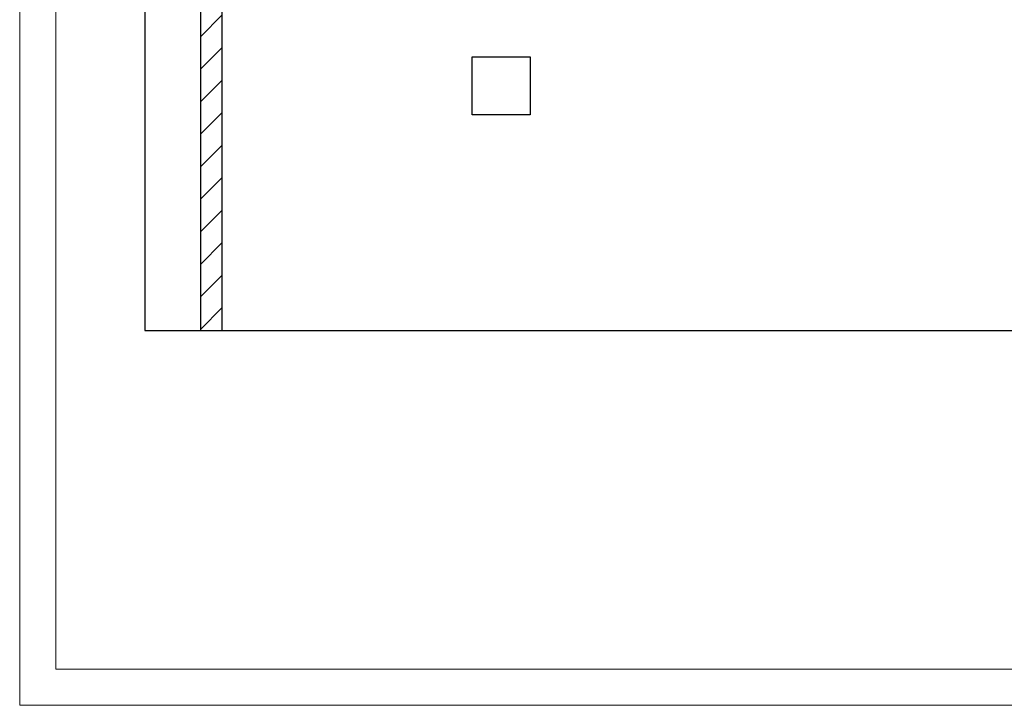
# Model space of a CAD drawing. Header units: millimetres. Extents: x 0 to 841, y 0 to 594.
# Tile 1 of 111: x 0 to 136, y 0 to 95. Entities that reach past the tile are written whole.
import ezdxf

# ---------------------------------------------------------------- set-up
doc = ezdxf.new("R2010")
doc.units = ezdxf.units.MM
doc.layers.add('TRAIT-FINS', color=9, linetype='Continuous')
doc.layers.add('TRAIT-FORT', color=4, linetype='Continuous', lineweight=25)

msp = doc.modelspace()

# ---------------------------------------------------------------- hatches: boundary and pattern name
at = {"layer": 'TRAIT-FINS'}
h = msp.add_hatch(dxfattribs=at)
h.set_pattern_fill('ANSI31', color=9, style=0)
h.paths.add_polyline_path([(27.964, 51.77), (27.964, 187.927), (24.964, 187.927), (24.964, 51.77)], flags=0)

# ---------------------------------------------------------------- linework, layer by layer
at = {"color": 7, "linetype": 'Continuous', "lineweight": 18}
for p, q in [((0, 594), (0, 0)), ((5, 589), (5, 5)), ((836, 5), (5, 5)), ((841, 0), (0, 0))]:
    msp.add_line(p, q, dxfattribs=at)
at = {"layer": 'TRAIT-FORT', "color": 4, "linetype": 'Continuous', "lineweight": 25}
for p, q in [((17.275, 188.102), (17.275, 51.77)), ((24.964, 187.926), (24.964, 51.77)), ((27.964, 51.77), (27.964, 187.926)), ((62.485, 89.523), (70.485, 89.523)), ((62.485, 81.523), (62.485, 89.523)), ((70.485, 89.523), (70.485, 81.523)), ((70.485, 81.523), (62.485, 81.523)), ((17.275, 51.77), (24.964, 51.77)), ((24.964, 51.77), (27.964, 51.77)), ((27.964, 51.77), (268.275, 51.77))]:
    msp.add_line(p, q, dxfattribs=at)

doc.saveas('drawing.dxf')
